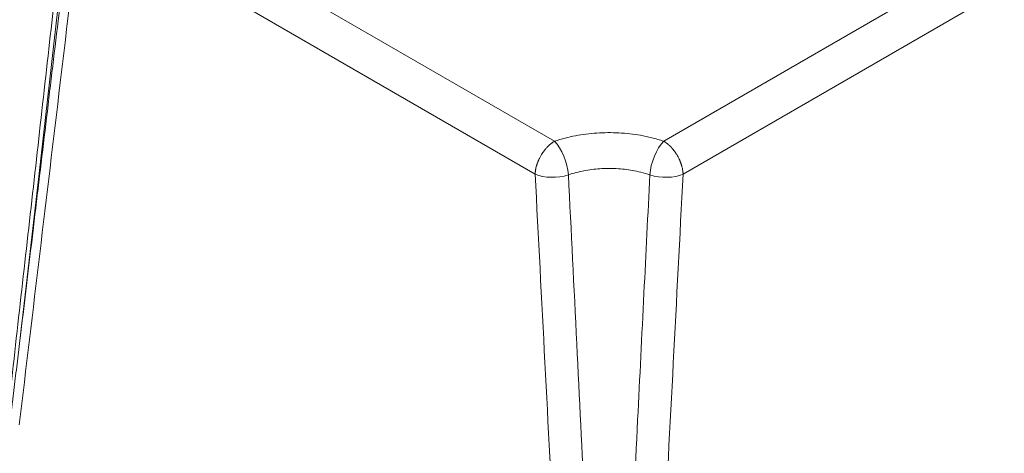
# Model space of a CAD drawing. Header units: millimetres. Extents: x 0 to 594, y 0 to 420.
# Tile 27 of 29: x 434 to 523, y 321 to 360. Entities that reach past the tile are written whole.
import ezdxf

# ---------------------------------------------------------------- set-up
doc = ezdxf.new("R2010")
doc.units = ezdxf.units.MM
doc.linetypes.add('K5LT_THIN', pattern=[0])
doc.layers.add('Системный слой (1)', color=251, linetype='Continuous', true_color=0x6c6c6c)

# ---------------------------------------------------------------- blocks, each defined once
blk = doc.blocks.new('U170')
at = {"layer": 'Системный слой (1)', "color": 7, "linetype": 'K5LT_THIN', "lineweight": 18, "true_color": 0xffffff}
for p, q in [((438.709, 376.358), (437.004, 361.339)), ((437.004, 361.339), (435.291, 346.327)), ((435.291, 346.327), (433.565, 331.326))]:
    blk.add_line(p, q, dxfattribs=at)

msp = doc.modelspace()

# ---------------------------------------------------------------- linework, layer by layer
at = {"layer": 'Системный слой (1)', "color": 7, "linetype": 'K5LT_THIN', "lineweight": 18, "true_color": 0xffffff}
for p, q in [((440.8518, 373.171), (482.2772, 349.2541)), ((492.226, 349.2541), (533.6514, 373.171)), ((439.0851, 370.181), (480.5105, 346.2641)), ((493.9927, 346.2641), (535.4181, 370.181))]:
    msp.add_line(p, q, dxfattribs=at)
for centre, major_axis, ratio, start_param, end_param in [((482.2772, 347.2128), (-0.8039, 2.3672), 0.413965, 4.1293754, 5.5961514), ((492.226, 347.2128), (0.8039, 2.3672), 0.413965, 0.6870339, 2.1538099), ((482.2772, 347.2128), (-2.4966, -0.1295), 0.4974261, 0.7592116, 2.0741266), ((492.226, 347.2128), (2.4966, -0.1295), 0.4974261, 4.2090587, 5.5239737)]:
    msp.add_ellipse(centre, major_axis=major_axis, ratio=ratio, start_param=start_param, end_param=end_param, dxfattribs=at)
for points, knots in [([(438.3674, 377.1525), (438.3671, 377.1493), (438.3667, 377.1459), (438.366, 377.1394), (438.3656, 377.1361), (438.3645, 377.1262), (438.3637, 377.1197), (438.3616, 377.1002), (438.3601, 377.0873), (438.3558, 377.0486), (438.3529, 377.0229), (438.3443, 376.9461), (438.3385, 376.8951), (438.3214, 376.7426), (438.3101, 376.6413), (438.2761, 376.3387), (438.2535, 376.1376), (438.1861, 375.5371), (438.1413, 375.1377), (438.0076, 373.9459), (437.9186, 373.1533), (437.6531, 370.7878), (437.4766, 369.2149), (436.9496, 364.5205), (436.5991, 361.399), (435.8729, 354.9337), (435.4972, 351.59), (434.7454, 344.9022), (434.3693, 341.5582), (433.6165, 334.87), (433.2399, 331.5258), (432.8202, 327.8045), (432.7777, 327.4275), (432.7352, 327.0506)], [0, 0, 0, 0, 0.005, 0.005, 0.0101481, 0.0101481, 0.0202963, 0.0202963, 0.0404444, 0.0404444, 0.0804443, 0.0804443, 0.1598512, 0.1598512, 0.3174798, 0.3174798, 0.630366, 0.630366, 1.2513967, 1.2513967, 2.4839744, 2.4839744, 4.9301629, 4.9301629, 9.7846056, 9.7846056, 14.9845871, 14.9845871, 20.1845686, 20.1845686, 25.3845501, 25.3845501, 25.9705996, 25.9705996, 25.9705996, 25.9705996]), ([(432.7345, 324.4143), (432.7348, 324.4169), (432.7351, 324.4194), (432.7369, 324.434), (432.7383, 324.446), (432.7426, 324.4816), (432.7454, 324.5052), (432.7539, 324.5754), (432.7595, 324.622), (432.7761, 324.7604), (432.7872, 324.8522), (432.82, 325.125), (432.8418, 325.306), (432.9066, 325.8446), (432.9496, 326.2022), (433.0785, 327.2741), (433.1643, 327.9885), (433.4206, 330.1209), (433.591, 331.5391), (434.0993, 335.7724), (434.4371, 338.5878), (435.1507, 344.5393), (435.5265, 347.6755), (436.2778, 353.9481), (436.6533, 357.0845), (437.4758, 363.9561), (437.9227, 367.6914), (438.3695, 371.4267)], [0.0159853, 0.0159853, 0.0159853, 0.0159853, 0.0202747, 0.0202747, 0.0401373, 0.0401373, 0.0793127, 0.0793127, 0.1565644, 0.1565644, 0.3088693, 0.3088693, 0.6090821, 0.6090821, 1.202179, 1.202179, 2.3869078, 2.3869078, 4.7387778, 4.7387778, 9.4073425, 9.4073425, 14.6073254, 14.6073254, 19.8073082, 19.8073082, 25.9999141, 25.9999141, 25.9999141, 25.9999141]), ([(492.226, 349.2541), (491.8757, 349.373), (491.1822, 349.5762), (490.1433, 349.7958), (489.1364, 349.9406), (488.1442, 350.0227), (487.1358, 350.0456), (486.1323, 350.0091), (485.1448, 349.914), (484.1776, 349.7613), (483.2148, 349.5463), (482.5909, 349.3606), (482.2772, 349.2541)], [0, 0, 0, 0, 1.5191115, 2.9013022, 4.1287869, 5.3929102, 6.6427191, 7.8965008, 9.1464995, 10.3803301, 11.6397011, 13, 13, 13, 13]), ([(482.2772, 349.2541), (482.254, 349.2407), (482.2237, 349.2225), (482.1783, 349.1939), (482.1409, 349.1695), (482.0953, 349.1385), (482.0499, 349.1061), (482.0046, 349.0725), (481.9595, 349.0376), (481.9144, 349.0016), (481.8698, 348.9641), (481.8253, 348.9256), (481.7662, 348.8725), (481.7078, 348.8171), (481.65, 348.7594), (481.6077, 348.7158), (481.5557, 348.6602), (481.4856, 348.5821), (481.403, 348.4836), (481.2668, 348.3093), (481.1148, 348.0879), (480.9798, 347.854), (480.9003, 347.6993), (480.8557, 347.6064), (480.8222, 347.5324), (480.7957, 347.4715), (480.7718, 347.4141), (480.7496, 347.3586), (480.7296, 347.306), (480.7162, 347.269), (480.7026, 347.2324), (480.689, 347.1925), (480.6702, 347.1363), (480.6518, 347.0777), (480.6216, 346.9757), (480.5954, 346.8744), (480.5742, 346.7777), (480.564, 346.7276), (480.5558, 346.684), (480.549, 346.6446), (480.5436, 346.6125), (480.5403, 346.5883), (480.5365, 346.5653), (480.533, 346.5383), (480.5287, 346.505), (480.525, 346.4726), (480.5218, 346.4407), (480.5189, 346.4098), (480.5165, 346.3796), (480.5131, 346.3308), (480.5113, 346.2924), (480.5105, 346.2641)], [0, 0, 0, 0, 1.3337624, 1.7372049, 2.6118692, 3.4889895, 4.3655441, 5.2415726, 6.1174924, 6.9941588, 7.8716021, 8.750873, 9.6306061, 11.3934017, 12.2773061, 13.1627485, 14.0032587, 15.5268091, 17.6004407, 19.3800613, 24.683554, 28.543696, 30.3329902, 31.7634124, 32.7546952, 33.6653928, 34.4943116, 35.3216152, 36.1451613, 36.8335291, 36.9664492, 37.784772, 38.602565, 39.4715067, 40.3924529, 43.1548823, 44.0143466, 44.7655871, 45.4318981, 46.0050389, 46.5700487, 46.9129081, 47.1143458, 47.645927, 48.1607054, 48.6713008, 49.1697156, 49.6600822, 50.1384656, 50.6129357, 52, 52, 52, 52]), ([(493.9927, 346.2641), (493.9922, 346.2817), (493.9907, 346.3172), (493.9875, 346.3709), (493.9831, 346.4248), (493.9741, 346.5132), (493.9572, 346.6347), (493.9281, 346.7867), (493.901, 346.9006), (493.8803, 346.9776), (493.8711, 347.0105), (493.8628, 347.0389), (493.8506, 347.0804), (493.8344, 347.1319), (493.8163, 347.1863), (493.8024, 347.2267), (493.7879, 347.267), (493.773, 347.3077), (493.7573, 347.3489), (493.7409, 347.3907), (493.7214, 347.4381), (493.699, 347.4916), (493.6728, 347.551), (493.6208, 347.664), (493.5391, 347.826), (493.4028, 348.0628), (493.2853, 348.2386), (493.203, 348.3501), (493.1804, 348.3801), (493.1512, 348.4183), (493.1166, 348.4623), (493.0794, 348.5078), (493.0524, 348.5403), (493.0257, 348.5717), (492.9995, 348.6019), (492.9733, 348.6313), (492.9476, 348.6599), (492.9218, 348.6879), (492.8957, 348.7153), (492.8697, 348.7425), (492.8458, 348.7667), (492.8283, 348.7844), (492.8105, 348.802), (492.79, 348.8219), (492.7665, 348.8442), (492.7486, 348.8614), (492.73, 348.8783), (492.708, 348.8986), (492.68, 348.9236), (492.6519, 348.9482), (492.6233, 348.9726), (492.5945, 348.9966), (492.5652, 349.0204), (492.5358, 349.0439), (492.5056, 349.067), (492.4754, 349.0898), (492.445, 349.1122), (492.4142, 349.1339), (492.3832, 349.1553), (492.3206, 349.1973), (492.2681, 349.2298), (492.226, 349.2541)], [0, 0, 0, 0, 1.0298567, 2.0576365, 3.0817281, 4.0925911, 7.0337012, 9.8037687, 12.3542457, 13.1463539, 13.9174906, 14.1050014, 14.6612197, 16.1229527, 16.8404318, 17.551696, 18.2633477, 18.9832396, 19.7111239, 20.4540144, 21.203663, 22.2416068, 23.30183, 24.3846746, 28.3198907, 32.1054147, 37.6043352, 38.583665, 38.9016177, 39.4528668, 40.9483238, 41.6684925, 42.3726471, 43.0530242, 43.7255169, 44.3823459, 45.0314738, 45.6728905, 46.3142804, 46.9563662, 47.5993217, 48.0598643, 48.2445217, 48.8910011, 49.5416356, 49.9285936, 50.1952396, 50.8532668, 51.5126031, 52.1773978, 52.8464008, 53.5228902, 54.2025902, 54.8906632, 55.5840663, 56.2844482, 56.9863346, 57.6931181, 58.4031601, 59.118214, 62, 62, 62, 62]), ([(490.9654, 346.1874), (490.702, 346.2782), (490.1816, 346.4329), (489.4033, 346.5994), (488.6511, 346.7088), (487.9112, 346.7705), (487.1589, 346.7875), (486.4106, 346.7595), (485.6743, 346.6871), (484.953, 346.5712), (484.2356, 346.4084), (483.7711, 346.2678), (483.5378, 346.1874)], [0, 0, 0, 0, 1.5299743, 2.916273, 4.1414264, 5.4048019, 6.653126, 7.9053571, 9.1534819, 10.3861577, 11.6450479, 13, 13, 13, 13]), ([(480.5105, 346.2641), (480.8072, 340.5407), (481.4012, 329.0938), (482.1949, 313.8276), (482.7928, 302.3669), (483.0931, 296.6298), (483.1936, 294.712)], [0, 0, 0, 0, 2.3316749, 4.6633499, 6.2189054, 7, 7, 7, 7]), ([(483.5378, 346.1874), (483.7951, 341.0625), (484.2976, 331.0131), (484.9836, 317.1171), (485.5733, 304.9407), (485.9152, 297.6881), (486.0724, 294.2815)], [0, 0, 0, 0, 2.0745016, 4.0675123, 5.6230679, 7, 7, 7, 7]), ([(488.4308, 294.2815), (488.6714, 299.4966), (489.1415, 309.3644), (489.8126, 323.0722), (490.4128, 335.1604), (490.785, 342.5955), (490.9654, 346.1874)], [0, 0, 0, 0, 2.1079478, 3.9905099, 5.5460655, 7, 7, 7, 7])]:
    msp.add_open_spline(points, degree=3, knots=knots, dxfattribs=at)
for points in [[(433.4797, 323.4143), (434.1047, 328.6092), (435.3521, 339.0006), (437.2197, 354.5901), (438.4635, 364.9839), (439.0851, 370.181)], [(491.3096, 294.712), (491.61, 300.4411), (492.208, 311.898), (493.1014, 329.0816), (493.6957, 340.5366), (493.9927, 346.2641)]]:
    msp.add_open_spline(points, degree=3, dxfattribs=at)

# ---------------------------------------------------------------- block references
at = {"layer": 'Системный слой (1)'}
msp.add_blockref('U170', (0, 0), dxfattribs=at)

doc.saveas('drawing.dxf')
